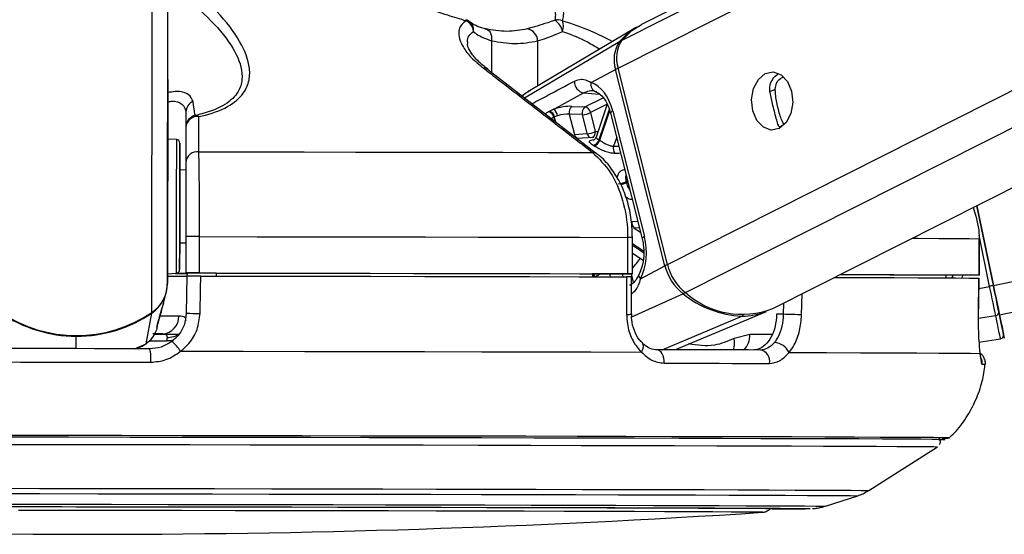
# Paper-space layout '2.5M DUO Surface Plate' of a CAD drawing. Header units: millimetres. Extents: x 20 to 18989, y 40 to 15016.
# Tile 91 of 109: x 15630 to 15792, y 6404 to 6489. Entities that reach past the tile are written whole.
import ezdxf

# ---------------------------------------------------------------- set-up
doc = ezdxf.new("R2010")
doc.units = ezdxf.units.MM

psp = doc.layouts.new('2.5M DUO Surface Plate')

# ---------------------------------------------------------------- linework, layer by layer
at = {"color": 8, "linetype": 'Continuous', "lineweight": 25, "ltscale": 2}
for p, q in [((15728.35, 6480.52), (15986.85, 6611)), ((15729.01, 6485.15), (15978.33, 6611)), ((15736.48, 6448.17), (16059.06, 6611)), ((15739.46, 6443.53), (16071.24, 6611)), ((15790.16, 6444.69), (16590.58, 6611)), ((15791.16, 6439.86), (16614.8, 6611)), ((15654.17, 6445.05), (15654.38, 6601.65)), ((15651.59, 6440.24), (15651.79, 6586.5)), ((15707.52, 6485.03), (15707.52, 6479.81)), ((15712.93, 6475.61), (15728.61, 6484.91)), ((15715.12, 6485.01), (15715.11, 6477.56)), ((15753.31, 6476.6), (15754.24, 6477.07)), ((15722.74, 6476.44), (15725.25, 6476.26)), ((15722.91, 6474.13), (15725.91, 6475.65)), ((15726.57, 6474.58), (15723.82, 6473.19)), ((15726.91, 6473.73), (15725.22, 6468.71)), ((15725.34, 6468.63), (15726.99, 6473.52)), ((15717.12, 6472.27), (15716.91, 6472.29)), ((15717.77, 6472.43), (15717.95, 6471.71)), ((15718.12, 6471.58), (15717.89, 6472.49)), ((15754.95, 6470.84), (15755.71, 6471.22)), ((15728.13, 6469.14), (15727.63, 6467.67)), ((15727.63, 6467.67), (15728.49, 6467.69)), ((15729.94, 6461.93), (15729.7, 6461.81)), ((15729.74, 6461.64), (15729.98, 6461.76)), ((15730.64, 6455.27), (15731.6, 6455.3)), ((15731.88, 6454.19), (15731.03, 6454.16)), ((15731.03, 6454.16), (15732.06, 6453.47)), ((15789.54, 6444.56), (15787.79, 6452.99)), ((15732.56, 6450.34), (15730.73, 6451.57)), ((15730.73, 6451.36), (15732.57, 6450.13)), ((15730.73, 6449.73), (15730.87, 6449.95)), ((15726.95, 6446.62), (15727.07, 6446.13)), ((15729.2, 6446.13), (15729.07, 6446.62)), ((15730.49, 6446.62), (15730.86, 6445.17)), ((15782.33, 6446.27), (15782.43, 6446.42)), ((15783.48, 6446.42), (15783.29, 6445.95)), ((15787.75, 6444.19), (15789.54, 6444.56)), ((15730.61, 6439.53), (15739.05, 6443.34)), ((15758.58, 6439.87), (15758.66, 6443.33)), ((15755.61, 6441.8), (15755.57, 6439.95)), ((15735.64, 6434.11), (15748.75, 6439.65)), ((15787.66, 6439.29), (15790.54, 6439.76)), ((15639.15, 6434.29), (15639.16, 6436.34)), ((15753.7, 6436.6), (15750.08, 6436.6)), ((15648.74, 6434.27), (15650.65, 6435.1)), ((15649.98, 6434.74), (15650.65, 6435.1)), ((15651.22, 6435.57), (15654.02, 6435.57)), ((15782.94, 6419.58), (15782.94, 6419.58))]:
    psp.add_line(p, q, dxfattribs=at)
at = {"color": 7, "linetype": 'Continuous', "lineweight": 25, "ltscale": 2}
for p, q in [((15976.42, 6611), (15732.22, 6487.73)), ((15753.83, 6440.89), (16090.82, 6611)), ((15654.21, 6478.67), (15654.38, 6601.65)), ((15731.22, 6487.17), (15713.78, 6476.77)), ((15724.8, 6466.4), (15706.85, 6480.32)), ((15723.94, 6478.16), (15727.96, 6480.3)), ((15736.08, 6447.96), (15727.96, 6480.3)), ((15736.48, 6448.17), (15728.35, 6480.52)), ((15654.21, 6478.67), (15654.17, 6445.05)), ((15657.21, 6473.28), (15657.19, 6463.73)), ((15717.05, 6473.43), (15717.75, 6473.74)), ((15720.76, 6474.23), (15722.91, 6474.13)), ((15726.57, 6474.57), (15724.75, 6469.15)), ((15727.5, 6473.46), (15732.7, 6452.75)), ((15718.38, 6472.68), (15717.89, 6472.49)), ((15720.33, 6472.95), (15721.18, 6469.57)), ((15722.48, 6472.86), (15720.33, 6472.95)), ((15723.27, 6469.73), (15722.48, 6472.86)), ((15723.82, 6473.19), (15724.6, 6470.06)), ((15727.13, 6473.1), (15732.34, 6452.38)), ((15657.2, 6470.79), (15657.2, 6465)), ((15655.63, 6468.77), (15654.2, 6468.84)), ((15721.18, 6469.57), (15723.27, 6469.73)), ((15724.39, 6469.11), (15721.56, 6468.91)), ((15657.19, 6463.73), (15656.19, 6463.74)), ((15657.19, 6463.73), (15657.19, 6463.73)), ((15790.16, 6444.69), (15787.42, 6457.85)), ((15787.42, 6457.85), (15790.16, 6444.69)), ((15657.18, 6452.76), (15657.17, 6446.76)), ((15659.44, 6446.76), (15659.45, 6452.76)), ((15729.94, 6452.63), (15729.93, 6446.63)), ((15730.72, 6446.62), (15730.73, 6452.62)), ((15787.8, 6452.41), (15787.8, 6446.41)), ((15787.82, 6452.41), (15787.8, 6452.41)), ((15787.81, 6446.41), (15787.82, 6452.41)), ((15656.18, 6451.74), (15657.18, 6451.73)), ((15730.73, 6450.05), (15732.47, 6448.88)), ((15732.06, 6445.81), (15736.08, 6447.96)), ((15654.17, 6446.63), (15655.6, 6446.71)), ((15657.17, 6446.74), (15657.17, 6446.76)), ((15662.17, 6446.74), (15657.17, 6446.74)), ((15657.17, 6446.74), (15657.17, 6446.73)), ((15657.17, 6446.74), (15657.17, 6446.72)), ((15657.17, 6446.73), (15657.39, 6446.73)), ((15657.17, 6446.72), (15657.17, 6446.73)), ((15657.38, 6446.26), (15657.27, 6440.15)), ((15657.39, 6446.74), (15657.38, 6446.24)), ((15662.17, 6446.75), (15662.17, 6446.25)), ((15724.14, 6446.63), (15724.13, 6446.14)), ((15724.13, 6446.13), (15725.33, 6446.13)), ((15730.14, 6446.62), (15724.14, 6446.62)), ((15730.55, 6439.99), (15730.55, 6446.12)), ((15782.34, 6446.43), (15782.33, 6445.95)), ((15785.81, 6446.41), (15782.34, 6446.42)), ((15787.68, 6439.74), (15787.78, 6445.91)), ((15787.75, 6445.91), (15787.77, 6445.91)), ((15653.5, 6441.79), (15653.95, 6443.47)), ((15652.54, 6438.31), (15653.34, 6441.21)), ((15653.5, 6441.79), (15653.31, 6441.11)), ((15650.65, 6435.1), (15651.57, 6440.13)), ((15730.55, 6439.99), (15730.55, 6439.99)), ((15737.7, 6434.1), (15752.78, 6440.43)), ((15755.57, 6439.95), (15754.47, 6439.95)), ((15787.66, 6439.74), (15787.68, 6439.74)), ((15652.41, 6437.64), (15652.51, 6438.02)), ((15652.49, 6438.13), (15652.55, 6438.3)), ((15652.57, 6438.37), (15652.59, 6438.42)), ((15653.35, 6436.72), (15651.75, 6436.72)), ((15654.1, 6436.16), (15654.02, 6435.57)), ((15750.08, 6436.6), (15747.45, 6435.96)), ((15648.93, 6434.26), (15649.99, 6434.72)), ((15650, 6434.68), (15650.38, 6434.96)), ((15732.38, 6435.18), (15732.36, 6435.2)), ((15787.77, 6435.38), (15791.33, 6435.93)), ((15769.66, 6410.9), (15780.98, 6418.12)), ((15762.49, 6408.31), (15767.82, 6410.03))]:
    psp.add_line(p, q, dxfattribs=at)
at = {"color": 8, "linetype": 'Continuous', "lineweight": 25, "ltscale": 2, "flags": 128}
for points in [[(15703.29, 6488.51), (15703.31, 6488.5), (15703.32, 6488.48), (15703.33, 6488.45), (15703.33, 6488.4), (15703.33, 6488.34)], [(15727.5, 6473.46), (15727.33, 6473.37), (15727.22, 6473.27), (15727.15, 6473.19), (15727.13, 6473.11), (15727.13, 6473.1)], [(15724.6, 6470.06), (15724.93, 6470.1), (15725.07, 6470.11)], [(15655.63, 6468.77), (15655.63, 6468.75), (15655.63, 6468.22), (15655.63, 6466.98), (15655.63, 6465.1), (15655.62, 6462.73), (15655.62, 6460.01)], [(15728.79, 6466.49), (15728.47, 6466.48), (15727.83, 6466.47)], [(15655.62, 6460.01), (15655.62, 6457.14), (15655.61, 6454.31), (15655.61, 6451.71), (15655.61, 6449.53), (15655.6, 6447.9), (15655.6, 6446.94), (15655.6, 6446.71)], [(15732.7, 6452.75), (15732.54, 6452.65), (15732.42, 6452.55), (15732.35, 6452.47), (15732.33, 6452.39), (15732.34, 6452.38)], [(15776.78, 6452.48), (15777.76, 6452.48), (15781.16, 6452.46), (15783.98, 6452.44), (15786.19, 6452.43), (15787.8, 6452.41)], [(15732.06, 6445.81), (15731.92, 6445.99), (15731.83, 6446.16), (15731.78, 6446.32), (15731.79, 6446.47), (15731.82, 6446.54)], [(15651.55, 6440.21), (15651.57, 6440.16), (15651.57, 6440.13)], [(15656.05, 6439.66), (15655.17, 6439.66), (15654.07, 6439.66), (15652.94, 6439.66)], [(15655.12, 6435.67), (15654.63, 6435.58), (15654.02, 6435.57)], [(15732.22, 6433.72), (15732.39, 6434.05), (15732.5, 6434.36), (15732.55, 6434.65), (15732.53, 6434.9), (15732.44, 6435.1), (15732.38, 6435.18)], [(15623.48, 6411.27), (15633.1, 6411.26), (15642.74, 6411.25), (15652.37, 6411.23), (15661.92, 6411.22), (15671.35, 6411.2), (15680.61, 6411.19), (15689.63, 6411.17), (15698.39, 6411.15), (15706.81, 6411.14), (15714.87, 6411.12), (15722.52, 6411.1), (15729.7, 6411.08), (15736.4, 6411.06), (15742.56, 6411.05), (15748.16, 6411.03), (15753.16, 6411.01), (15757.54, 6410.99), (15761.27, 6410.97), (15764.34, 6410.96), (15766.72, 6410.94), (15768.41, 6410.93), (15769.39, 6410.91), (15769.66, 6410.9)], [(15623.7, 6410.4), (15633.18, 6410.39), (15642.69, 6410.38), (15652.18, 6410.36), (15661.6, 6410.35), (15670.9, 6410.33), (15680.02, 6410.32), (15688.92, 6410.3), (15697.55, 6410.28), (15705.86, 6410.27), (15713.8, 6410.25), (15721.34, 6410.23), (15728.43, 6410.21), (15735.03, 6410.2), (15741.1, 6410.18), (15746.62, 6410.16), (15751.56, 6410.14), (15755.87, 6410.12), (15759.55, 6410.11), (15762.58, 6410.09), (15764.93, 6410.08), (15766.59, 6410.06), (15767.55, 6410.05), (15767.82, 6410.03)], [(15626.3, 6408.66), (15635.62, 6408.65), (15644.96, 6408.64), (15654.26, 6408.62), (15663.48, 6408.61), (15672.55, 6408.59), (15681.44, 6408.58), (15690.08, 6408.56), (15698.43, 6408.54), (15706.44, 6408.53), (15714.07, 6408.51), (15721.27, 6408.49), (15727.99, 6408.47), (15734.21, 6408.46), (15739.88, 6408.44), (15744.98, 6408.42), (15749.47, 6408.4), (15753.32, 6408.39), (15756.53, 6408.37), (15759.06, 6408.36), (15760.9, 6408.34), (15762.05, 6408.33), (15762.49, 6408.31), (15762.49, 6408.31)], [(15760.01, 6407.93), (15760, 6407.92), (15759.97, 6407.92)]]:
    psp.add_lwpolyline(points, dxfattribs=at)
at = {"color": 7, "linetype": 'Continuous', "lineweight": 25, "ltscale": 2, "flags": 128}
for points in [[(15706.42, 6487), (15706.68, 6486.97), (15706.92, 6486.86), (15707.13, 6486.68), (15707.3, 6486.43), (15707.43, 6486.13), (15707.51, 6485.79), (15707.54, 6485.42), (15707.52, 6485.03)], [(15729.01, 6485.15), (15730.62, 6486.72), (15732.22, 6487.73)], [(15752.6, 6479.63), (15753.91, 6479.9), (15755.2, 6479.44), (15756.26, 6478.33), (15756.94, 6476.72), (15757.13, 6474.87), (15756.8, 6473.05), (15756.01, 6471.55), (15754.88, 6470.59), (15753.57, 6470.31), (15752.28, 6470.77), (15751.22, 6471.88), (15750.54, 6473.49), (15750.35, 6475.34), (15750.68, 6477.16), (15751.47, 6478.66), (15752.6, 6479.63)], [(15722.74, 6476.44), (15717.94, 6473.84), (15717.75, 6473.74)], [(15654.21, 6473.15), (15654.21, 6473.17), (15654.21, 6472.47), (15654.2, 6471.17), (15654.2, 6469.44), (15654.2, 6467.57), (15654.2, 6465.83), (15654.2, 6464.49), (15654.19, 6463.76), (15654.19, 6463.74), (15654.2, 6464.43), (15654.2, 6465.74), (15654.2, 6467.46), (15654.2, 6469.34), (15654.2, 6471.08), (15654.21, 6472.41), (15654.21, 6473.15)], [(15656.19, 6459.89), (15656.19, 6462.45), (15656.2, 6464.7), (15656.2, 6466.47), (15656.2, 6467.65), (15656.2, 6468.15), (15656.2, 6467.94), (15656.2, 6467.04), (15656.2, 6465.5), (15656.19, 6463.74)], [(15659.34, 6466.75), (15668.07, 6466.73), (15676.68, 6466.72), (15685.15, 6466.7), (15693.44, 6466.69), (15701.52, 6466.67), (15709.36, 6466.66), (15716.92, 6466.64), (15724.17, 6466.62)], [(15656.19, 6463.74), (15656.19, 6464.06), (15656.2, 6464.33), (15656.19, 6463.89), (15656.19, 6462.78), (15656.19, 6461.12), (15656.19, 6459.1)], [(15656.18, 6451.74), (15656.18, 6450.77), (15656.17, 6449), (15656.17, 6447.82), (15656.17, 6447.32), (15656.17, 6447.53), (15656.17, 6448.43), (15656.18, 6449.97), (15656.18, 6452.04), (15656.18, 6454.49), (15656.19, 6457.17), (15656.19, 6459.89)], [(15656.19, 6459.1), (15656.19, 6456.93), (15656.18, 6454.84), (15656.18, 6453.07), (15656.18, 6451.81), (15656.18, 6451.19), (15656.18, 6451.28), (15656.18, 6451.74)], [(15659.45, 6452.76), (15668.96, 6452.74), (15678.34, 6452.73), (15687.56, 6452.71), (15696.58, 6452.7), (15705.37, 6452.68), (15713.88, 6452.66), (15722.08, 6452.64), (15729.94, 6452.63)], [(15655.47, 6446.7), (15656.87, 6446.7), (15657.39, 6446.7)], [(15659.44, 6446.76), (15668.95, 6446.74), (15678.33, 6446.73), (15687.55, 6446.71), (15696.57, 6446.7), (15705.36, 6446.68), (15713.87, 6446.66), (15722.07, 6446.64), (15729.93, 6446.63)], [(15659.54, 6440.08), (15659.61, 6444.08), (15659.65, 6446.26)], [(15659.65, 6446.26), (15669.11, 6446.24), (15678.43, 6446.23), (15687.6, 6446.21), (15696.57, 6446.2), (15705.31, 6446.18), (15713.78, 6446.16), (15721.94, 6446.14), (15729.76, 6446.13)], [(15662.17, 6446.75), (15670.48, 6446.73), (15678.68, 6446.72), (15686.75, 6446.71), (15694.66, 6446.69), (15702.38, 6446.68), (15709.88, 6446.66), (15717.14, 6446.65), (15724.14, 6446.63)], [(15729.76, 6446.13), (15729.76, 6442.13), (15729.76, 6439.95)], [(15729.93, 6446.63), (15730.24, 6446.62), (15730.48, 6446.62), (15730.64, 6446.62), (15730.72, 6446.62), (15730.7, 6446.62), (15730.59, 6446.62), (15730.4, 6446.62), (15730.14, 6446.62)], [(15764, 6446.03), (15764.27, 6446.03), (15769.3, 6446.01), (15773.8, 6445.99), (15777.75, 6445.98), (15781.14, 6445.96), (15783.94, 6445.94), (15786.15, 6445.93), (15787.77, 6445.91)], [(15764.96, 6446.51), (15765.76, 6446.51), (15769.67, 6446.5), (15773.13, 6446.48), (15776.14, 6446.47), (15778.68, 6446.45), (15780.75, 6446.44), (15782.34, 6446.43)], [(15764.99, 6446.53), (15769.25, 6446.51), (15773.78, 6446.49), (15777.75, 6446.48), (15781.15, 6446.46), (15783.97, 6446.44), (15786.19, 6446.43), (15787.8, 6446.41)], [(15787.8, 6446.41), (15787.81, 6446.41), (15787.73, 6446.41), (15787.56, 6446.41), (15787.32, 6446.41), (15787.01, 6446.41), (15786.64, 6446.41), (15786.24, 6446.41), (15785.81, 6446.41)], [(15787.77, 6445.91), (15787.7, 6441.92), (15787.66, 6439.74)], [(15790.54, 6439.76), (15790.45, 6440.2), (15790.34, 6440.7), (15790.23, 6441.25), (15790.1, 6441.85), (15789.97, 6442.5), (15789.83, 6443.17), (15789.69, 6443.86), (15789.54, 6444.56)], [(15791.16, 6439.86), (15791.07, 6440.3), (15790.96, 6440.8), (15790.85, 6441.36), (15790.72, 6441.97), (15790.59, 6442.61), (15790.45, 6443.29), (15790.3, 6443.98), (15790.16, 6444.69)], [(15790.16, 6444.69), (15790.29, 6444.06), (15790.42, 6443.43), (15790.54, 6442.83), (15790.66, 6442.25), (15790.78, 6441.71), (15790.88, 6441.21), (15790.97, 6440.76), (15791.05, 6440.37)], [(15758.58, 6439.87), (15758.28, 6439.88), (15757.93, 6439.89), (15757.54, 6439.9), (15757.12, 6439.91), (15756.69, 6439.92), (15756.28, 6439.93), (15755.9, 6439.94), (15755.57, 6439.95)], [(15791.33, 6435.93), (15791.32, 6435.99), (15791.28, 6436.18), (15791.21, 6436.49), (15791.13, 6436.92), (15791.01, 6437.46), (15790.88, 6438.12), (15790.72, 6438.89), (15790.54, 6439.76)], [(15791.05, 6440.37), (15791.23, 6439.52), (15791.39, 6438.77), (15791.52, 6438.13), (15791.63, 6437.6), (15791.71, 6437.19), (15791.78, 6436.89), (15791.81, 6436.71), (15791.82, 6436.65)], [(15791.83, 6436.63), (15791.9, 6436.27), (15791.95, 6436.03), (15791.9, 6436.28), (15791.75, 6437.01), (15791.5, 6438.22), (15791.16, 6439.86)], [(15652.15, 6436.7), (15654.13, 6436.7), (15656.12, 6436.7)], [(15651.26, 6434.27), (15648.24, 6434.27), (15645.21, 6434.28), (15642.18, 6434.28), (15639.15, 6434.29), (15636.13, 6434.29), (15633.1, 6434.29), (15630.07, 6434.3), (15627.05, 6434.3)], [(15656.33, 6433.86), (15666.62, 6433.85), (15676.77, 6433.83), (15686.73, 6433.81), (15696.47, 6433.8), (15705.94, 6433.78), (15715.08, 6433.76), (15723.85, 6433.74), (15732.22, 6433.72)], [(15735.95, 6431.89), (15735.96, 6432.31), (15735.9, 6432.72), (15735.79, 6433.11), (15735.63, 6433.45), (15735.43, 6433.73), (15735.2, 6433.94), (15734.94, 6434.07), (15734.67, 6434.11)], [(15751.79, 6434.06), (15749.81, 6434.07), (15747.78, 6434.08), (15745.7, 6434.08), (15743.58, 6434.09), (15741.42, 6434.09), (15739.21, 6434.1), (15736.96, 6434.1), (15734.67, 6434.11)], [(15756.52, 6433.65), (15762.69, 6433.63), (15768.27, 6433.62), (15773.23, 6433.6), (15777.54, 6433.58), (15781.18, 6433.56), (15784.14, 6433.54), (15786.4, 6433.53), (15787.95, 6433.51)], [(15626.88, 6432.09), (15629.95, 6432.08), (15633.01, 6432.08), (15636.08, 6432.08), (15639.15, 6432.07), (15642.22, 6432.07), (15645.29, 6432.06), (15648.36, 6432.06), (15651.42, 6432.05)], [(15735.95, 6431.89), (15738.27, 6431.89), (15740.55, 6431.88), (15742.79, 6431.88), (15744.98, 6431.87), (15747.13, 6431.86), (15749.24, 6431.86), (15751.29, 6431.85), (15753.3, 6431.85)], [(15782.94, 6419.58), (15782.75, 6419.59), (15781.87, 6419.61), (15780.3, 6419.62), (15778.04, 6419.64), (15775.11, 6419.65), (15771.51, 6419.67), (15767.27, 6419.69), (15762.4, 6419.71), (15756.94, 6419.73), (15750.89, 6419.74), (15744.31, 6419.76), (15737.21, 6419.78), (15729.64, 6419.8), (15721.62, 6419.82), (15713.2, 6419.84), (15704.42, 6419.86), (15695.33, 6419.88), (15685.95, 6419.89), (15676.36, 6419.91), (15666.58, 6419.93), (15656.66, 6419.94), (15646.66, 6419.96), (15636.63, 6419.97), (15626.6, 6419.98)], [(15781.19, 6419.27), (15781.3, 6419.27), (15782.1, 6419.29), (15782.19, 6419.3), (15781.57, 6419.31), (15780.23, 6419.33), (15778.2, 6419.35), (15775.47, 6419.36), (15772.06, 6419.38), (15767.99, 6419.4), (15763.28, 6419.42), (15757.95, 6419.43), (15752.03, 6419.45), (15745.54, 6419.47), (15738.53, 6419.49), (15731.01, 6419.51), (15723.05, 6419.53), (15714.66, 6419.55), (15705.9, 6419.57), (15696.8, 6419.59), (15687.42, 6419.6), (15677.8, 6419.62), (15667.98, 6419.64), (15658.02, 6419.65), (15647.97, 6419.67), (15637.87, 6419.68), (15627.78, 6419.69)], [(15781.2, 6419.27), (15781.92, 6419.29), (15782.01, 6419.3), (15781.39, 6419.31), (15780.06, 6419.33), (15778.02, 6419.35), (15775.3, 6419.36), (15771.89, 6419.38), (15767.83, 6419.4), (15763.12, 6419.42), (15757.8, 6419.43), (15751.88, 6419.45), (15745.41, 6419.47), (15738.4, 6419.49), (15730.9, 6419.51), (15722.94, 6419.53), (15714.56, 6419.55), (15705.81, 6419.57), (15696.73, 6419.59), (15687.36, 6419.6), (15677.75, 6419.62), (15667.95, 6419.64), (15658, 6419.65), (15647.96, 6419.67), (15637.87, 6419.68), (15627.8, 6419.69)], [(15627.88, 6418.51), (15637.88, 6418.5), (15647.89, 6418.49), (15657.85, 6418.47), (15667.73, 6418.46), (15677.46, 6418.44), (15686.99, 6418.42), (15696.29, 6418.41), (15705.31, 6418.39), (15713.99, 6418.37), (15722.3, 6418.35), (15730.2, 6418.33), (15737.65, 6418.31), (15744.6, 6418.29), (15751.03, 6418.27), (15756.9, 6418.26), (15762.18, 6418.24), (15766.85, 6418.22), (15770.89, 6418.2), (15774.27, 6418.18), (15776.97, 6418.17), (15778.99, 6418.15), (15780.31, 6418.14), (15780.93, 6418.12), (15780.98, 6418.12)], [(15621.13, 6408.26), (15630.1, 6408.25), (15639.12, 6408.24), (15648.14, 6408.23), (15657.11, 6408.22), (15665.97, 6408.2), (15674.66, 6408.19), (15683.13, 6408.17), (15691.33, 6408.15), (15699.21, 6408.14), (15706.72, 6408.12), (15713.81, 6408.1), (15720.44, 6408.09), (15726.57, 6408.07), (15732.16, 6408.05), (15737.17, 6408.04), (15741.59, 6408.02), (15745.37, 6408), (15748.49, 6407.99), (15750.94, 6407.97), (15752.7, 6407.96), (15753.77, 6407.94), (15754.12, 6407.93), (15753.77, 6407.92), (15753.76, 6407.92)], [(15627.56, 6408.26), (15636.8, 6408.25), (15646.06, 6408.24), (15655.28, 6408.23), (15664.41, 6408.21), (15673.38, 6408.2), (15682.16, 6408.18), (15690.68, 6408.16), (15698.9, 6408.15), (15706.77, 6408.13), (15714.24, 6408.11), (15721.27, 6408.1), (15727.82, 6408.08), (15733.85, 6408.06), (15739.32, 6408.04), (15744.21, 6408.03), (15748.47, 6408.01), (15752.1, 6407.99), (15755.06, 6407.98), (15757.35, 6407.96), (15758.93, 6407.95), (15759.82, 6407.93), (15760.01, 6407.93)], [(15752.11, 6407.31), (15752.12, 6407.31), (15751.9, 6407.32), (15750.97, 6407.33), (15749.33, 6407.35), (15746.99, 6407.36), (15743.98, 6407.38), (15740.3, 6407.39), (15735.98, 6407.41), (15731.04, 6407.43), (15725.53, 6407.44), (15719.47, 6407.46), (15712.9, 6407.48), (15705.87, 6407.49), (15698.41, 6407.51), (15690.58, 6407.53), (15682.42, 6407.54), (15673.99, 6407.56), (15665.34, 6407.57), (15656.53, 6407.59), (15647.6, 6407.6), (15638.62, 6407.61), (15629.64, 6407.63)]]:
    psp.add_lwpolyline(points, dxfattribs=at)
at = {"color": 7, "linetype": 'Continuous', "lineweight": 25, "ltscale": 4}
for centre, radius, start, end in [((15702.73, 6486.59), 2, 49.1592, 73.5582), ((15702.36, 6486.36), 2.21, 6.0282, 63.868), ((15718.36, 6486.41), 2.07, 66.508, 101.8029), ((15716.37, 6485.97), 2.92, 11.539, 57.4916), ((15716.77, 6487.37), 2.59, 341.715, 21.1555), ((15713.09, 6484.98), 2.03, 0.8174, 81.2216), ((15736.39, 6478.53), 10.06, 119.5559, 140.6515), ((15732.97, 6481.95), 5.28, 145.823, 198.1174), ((15733.4, 6482.17), 5.31, 145.8231, 198.1205), ((15723.1, 6478.34), 1.94, 178.5122, 258.9951), ((15725.08, 6477.79), 1.2, 162.4066, 256.1755), ((15659.11, 6473.25), 1.91, 111.8467, 179.2243), ((15716.57, 6472.2), 1.23, 11.1017, 72.6324), ((15716.69, 6472.26), 1.23, 11.063, 72.8436), ((15716.82, 6472.46), 1.58, 8.0532, 54.0187), ((15721.5, 6473.27), 1.21, 127.4571, 195.3578), ((15723.64, 6473.18), 1.21, 127.4598, 195.3682), ((15722.65, 6472.98), 1.19, 10.4841, 77.2891), ((15659.2, 6470.78), 2, 101.2754, 179.9121), ((15659.11, 6470.64), 1.91, 82.5896, 175.6132), ((15658.85, 6472.04), 0.708, 44.6941, 93.1791), ((15722.3, 6476.4), 3.55, 272.8503, 295.2349), ((15723.09, 6473.27), 3.55, 272.859, 295.2358), ((15655.6, 6468.17), 0.6, 359.923, 86.923), ((15724, 6469.05), 1.27, 281.5369, 344.4907), ((15724.11, 6468.99), 1.28, 281.383, 343.6743), ((15721.23, 6462.63), 7.27, 55.5793, 56.6915), ((15659.1, 6464.85), 1.91, 82.8648, 175.6282), ((15719.81, 6461.06), 8.08, 55.6792, 56.5989), ((15728.93, 6467.26), 1.36, 162.4524, 215.8172), ((15728.19, 6464.94), 3.48, 272.9287, 295.7671), ((15717.19, 6458.58), 12.92, 13.6705, 14.4619), ((15731.83, 6455.06), 1.21, 170.2588, 228.3043), ((15658.22, 6008.39), 444.37, 89.8416, 90.1343), ((15655.57, 6447.31), 0.6, 272.923, 359.923), ((15744.31, 6449.98), 8.47, 193.8279, 231.6269), ((15744.75, 6450.2), 8.52, 193.8258, 231.6279), ((15654.97, 6822.92), 376.71, 269.8736, 270.3666), ((15655.85, 6593.11), 146.4, 269.9191, 270.5182), ((15658.23, 5976.58), 470.19, 89.8526, 90.1293), ((15648.33, 6445.08), 5.84, 303.9423, 359.7265), ((15648.45, 6444.93), 5.69, 345.1651, 359.9589), ((15813.26, 6331.27), 115.75, 101.5128, 101.8252), ((15648.29, 6444.99), 5.86, 304.0747, 338.6756), ((15749.49, 6456.19), 16.55, 230.8949, 267.4203), ((15748.78, 6453.86), 13.91, 227.9613, 291.2828), ((15639.19, 6458.57), 22.13, 235.7562, 304.09), ((15639.17, 6458.39), 22.05, 235.7269, 269.9735), ((15639.21, 6458.39), 22.05, 269.8731, 304.1194), ((15653.2, 6439.57), 2.85, 272.9683, 1.8373), ((15659.72, 6482.87), 42.78, 266.7076, 269.7513), ((15748.85, 6449.93), 10.28, 269.4286, 292.4925), ((15790.5, 6440.32), 0.56, 274.0931, 5.1523), ((15791.24, 6436.52), 0.6, 278.7233, 11.7519), ((15650.49, 6430.14), 6.92, 32.4938, 50.5333), ((15753.98, 6432.49), 2.79, 24.5613, 87.5778), ((15644.35, 6432.66), 7.1, 355.132, 13.1273), ((15751.47, 6432.22), 1.87, 348.3347, 80.3063), ((15781.96, 6438.95), 19.4, 269.2776, 272.8969), ((15641.39, 8097.25), 1693.56, 266.09752, 273.74842), ((15754.3, 6820.87), 412.99, 269.9136, 270.7859), ((15754.33, 6811.73), 403.85, 269.9092, 270.8)]:
    psp.add_arc(centre, radius, start, end, dxfattribs=at)
at = {"color": 8, "linetype": 'Continuous', "lineweight": 25, "ltscale": 4}
for centre, radius, start, end in [((15702.92, 6486.88), 1.66, 350.1971, 47.9977), ((15728.81, 6484.53), 0.431, 83.4946, 118.9307), ((15706.33, 6479.62), 0.906, 53.0874, 98.0505), ((15728.77, 6478.69), 1.81, 102.9006, 116.8535), ((15723.73, 6469.89), 0.884, 295.2589, 11.1544), ((15722.04, 6469.75), 0.875, 191.4205, 250.4598), ((15724.11, 6469.9), 0.864, 191.2231, 252.408), ((15724.28, 6465.74), 0.894, 52.164, 97.0131), ((15728.22, 6464.95), 3.64, 279.2736, 294.638), ((15729.96, 6360.34), 92.29, 89.5213, 90.0117), ((15722.74, 6455.1), 10.99, 316.5812, 327.4732), ((15736.99, 6446.1), 2.06, 103.7626, 115.9946), ((15722.95, 6445.69), 1.5, 17.1209, 36.5719), ((15723.08, 6445.74), 1.49, 14.6192, 36.3454), ((15738.61, 6444.2), 0.965, 297.0368, 321.64), ((15729.95, 6444.7), 4.76, 267.7517, 277.3037), ((15748.56, 6440.05), 0.447, 294.8403, 330.2567), ((15654.26, 6439.29), 3.14, 266.9681, 306.2341), ((15744.59, 6435.17), 2.97, 338.3192, 15.4725), ((15746.79, 6436.48), 3.29, 312.9719, 2.069), ((15786.32, 6431.91), 2, 353.7156, 24.4482), ((15788.51, 6429.98), 1.72, 79.6197, 96.4748)]:
    psp.add_arc(centre, radius, start, end, dxfattribs=at)
at = {"color": 7, "linetype": 'Continuous', "lineweight": 25, "ltscale": 4}
for centre, major_axis, ratio, start_param, end_param in [((15722.85, 6470.98), (-0.15, 7.38), 0.67204, 5.041986, 6.032652), ((15719, 6473.28), (2.74, 0.58), 0.275806, 0.817832, 1.987525), ((15719.2, 6472.34), (1.77, 0.33), 0.295802, 0.82501, 1.994704), ((15728.06, 6450.26), (-0.15, 7.38), 0.67204, 4.051321, 5.041986)]:
    psp.add_ellipse(centre, major_axis=major_axis, ratio=ratio, start_param=start_param, end_param=end_param, dxfattribs=at)
at = {"color": 8, "linetype": 'Continuous', "lineweight": 25, "ltscale": 4}
for centre, major_axis, ratio, start_param, end_param in [((15719.08, 6472.28), (1.77, 0.33), 0.295802, 2.81091, 3.159182), ((15778.07, 6448.48), (4.84, 5.57), 0.999929, 5.075993, 5.143984)]:
    psp.add_ellipse(centre, major_axis=major_axis, ratio=ratio, start_param=start_param, end_param=end_param, dxfattribs=at)
at = {"color": 7, "linetype": 'Continuous', "lineweight": 25, "ltscale": 2}
for points, knots in [([(15659.35, 6472.54), (15659.71, 6472.62), (15661.69, 6473.08), (15664.75, 6474.32), (15666.98, 6476.49), (15667.78, 6478.78), (15667.67, 6481.74), (15665.87, 6485.7), (15661.98, 6490.5), (15658.26, 6493.62), (15656.39, 6495.18)], [0, 0, 0, 0, 0.024025, 0.134637, 0.244506, 0.334113, 0.423972, 0.601082, 0.800328, 1, 1, 1, 1]), ([(15685.38, 6495.13), (15687.76, 6494.11), (15692.57, 6492.04), (15698.69, 6489.76), (15702.32, 6488.65), (15703.33, 6488.34)], [0, 0, 0, 0, 0.413475, 0.836284, 1, 1, 1, 1]), ([(15715.01, 6494.75), (15715.76, 6493.8), (15717.29, 6491.88), (15718.17, 6489.76), (15717.99, 6488.72), (15717.94, 6488.43)], [0, 0, 0, 0, 0.414625, 0.838123, 1, 1, 1, 1]), ([(15719.18, 6488.3), (15719.27, 6488.61), (15719.59, 6489.69), (15718.94, 6491.94), (15717.53, 6494), (15716.81, 6495.05)], [0, 0, 0, 0, 0.163713, 0.575624, 1, 1, 1, 1]), ([(15654.82, 6493.88), (15656.68, 6492.43), (15660.4, 6489.54), (15664.36, 6485.07), (15666.3, 6481.38), (15666.57, 6478.62), (15665.93, 6476.48), (15663.91, 6474.44), (15661.02, 6473.26), (15659.15, 6472.82), (15658.81, 6472.74)], [0, 0, 0, 0, 0.2028002, 0.4051809, 0.583306, 0.6724968, 0.7614021, 0.8688712, 0.9765425, 1, 1, 1, 1]), ([(15703.33, 6488.34), (15703.28, 6488.31), (15702.61, 6487.87), (15701.82, 6486.57), (15702.46, 6484.39), (15704.12, 6482.25), (15705.51, 6481.09), (15706.2, 6480.52)], [0, 0, 0, 0, 0.024277, 0.282765, 0.612984, 0.806481, 1, 1, 1, 1]), ([(15706.64, 6486.99), (15706.52, 6487.01), (15705.82, 6487.16), (15704.87, 6487.54), (15704.15, 6487.96), (15704.04, 6488.11), (15704.04, 6488.11)], [0, 0, 0, 0, 0.0889819, 0.5350862, 0.9979977, 1, 1, 1, 1]), ([(15717.94, 6488.43), (15717.55, 6488.29), (15715.87, 6487.68), (15714.47, 6487.29), (15713.4, 6486.99)], [0, 0, 0, 0, 0.231605, 1, 1, 1, 1]), ([(15704.56, 6486.59), (15704.72, 6486.44), (15705.42, 6485.79), (15706.61, 6485.36), (15707.52, 6485.03)], [0, 0, 0, 0, 0.23193, 1, 1, 1, 1]), ([(15713.4, 6486.99), (15712.3, 6486.79), (15710.07, 6486.38), (15707.65, 6486.8), (15706.42, 6487)], [0, 0, 0, 0, 0.49237, 1, 1, 1, 1]), ([(15715.12, 6485.01), (15716.1, 6485.33), (15717.37, 6485.75), (15718.88, 6486.4), (15719.23, 6486.55)], [0, 0, 0, 0, 0.768074, 1, 1, 1, 1]), ([(15707.52, 6485.03), (15708.82, 6484.81), (15711.45, 6484.37), (15713.88, 6484.8), (15715.12, 6485.01)], [0, 0, 0, 0, 0.492725, 1, 1, 1, 1]), ([(15706.9, 6480.35), (15706.4, 6480.75), (15705.3, 6481.62), (15704.22, 6482.9), (15703.62, 6483.96), (15703.54, 6484.49), (15703.55, 6484.55), (15703.55, 6484.55)], [0, 0, 0, 0, 0.220961, 0.486741, 0.741158, 0.98964, 1, 1, 1, 1]), ([(15706.2, 6480.52), (15707.03, 6479.88), (15711.17, 6476.69), (15717.16, 6472.06), (15722.32, 6468.06), (15724.17, 6466.62)], [0, 0, 0, 0, 0.138099, 0.690493, 1, 1, 1, 1]), ([(15721.17, 6478.39), (15721.56, 6478.54), (15722.09, 6478.74), (15722.99, 6478.65), (15723.53, 6478.37), (15723.94, 6478.16)], [0, 0, 0, 0, 0.417871, 0.5540022, 1, 1, 1, 1]), ([(15753.39, 6476.51), (15753.36, 6476.92), (15753.3, 6477.73), (15753.83, 6478.78), (15754.34, 6479.4), (15754.68, 6479.52), (15754.69, 6479.52)], [0, 0, 0, 0, 0.329182, 0.657881, 0.996424, 1, 1, 1, 1]), ([(15754.24, 6477.07), (15754.29, 6477.4), (15754.38, 6478.05), (15754.9, 6478.77), (15755.38, 6478.98), (15755.57, 6479.06)], [0, 0, 0, 0, 0.375645, 0.750832, 1, 1, 1, 1]), ([(15713.84, 6476.78), (15713.68, 6476.7), (15713.21, 6476.46), (15712.79, 6476.14), (15712.52, 6475.93)], [0, 0, 0, 0, 0.3470413, 1, 1, 1, 1]), ([(15724.79, 6476.63), (15724.49, 6476.71), (15723.8, 6476.9), (15723.12, 6476.61), (15722.74, 6476.44)], [0, 0, 0, 0, 0.429771, 1, 1, 1, 1]), ([(15724.58, 6476.67), (15724.73, 6476.61), (15725.15, 6476.43), (15725.92, 6475.76), (15726.69, 6474.55), (15727, 6473.53), (15727.13, 6473.1)], [0, 0, 0, 0, 0.151553, 0.446648, 0.762754, 1, 1, 1, 1]), ([(15754.75, 6471.1), (15754.67, 6471.36), (15754.5, 6471.89), (15754.18, 6473.07), (15753.87, 6474.33), (15753.6, 6475.51), (15753.46, 6476.18), (15753.39, 6476.51)], [0, 0, 0, 0, 0.2220901, 0.4457792, 0.6401557, 0.8216684, 1, 1, 1, 1]), ([(15755.71, 6471.22), (15755.58, 6471.44), (15755.32, 6471.83), (15754.98, 6472.84), (15754.68, 6473.97), (15754.44, 6475.15), (15754.28, 6476.2), (15754.25, 6476.8), (15754.24, 6477.07)], [0, 0, 0, 0, 0.204631, 0.376339, 0.548839, 0.703356, 0.864286, 1, 1, 1, 1]), ([(15658.81, 6472.74), (15658.77, 6472.81), (15658.63, 6473.03), (15658.5, 6474.19), (15658.4, 6475.02)], [0, 0, 0, 0, 0.2751565, 1, 1, 1, 1]), ([(15657.21, 6473.28), (15657.21, 6472.62), (15657.2, 6471.29), (15657.2, 6470.96), (15657.2, 6470.79)], [0, 0, 0, 0, 0.495323, 1, 1, 1, 1]), ([(15716.24, 6472.92), (15716.29, 6472.96), (15716.48, 6473.11), (15716.74, 6473.26), (15716.93, 6473.37)], [0, 0, 0, 0, 0.274405, 1, 1, 1, 1]), ([(15716.93, 6473.37), (15716.94, 6473.37), (15716.98, 6473.39), (15717.02, 6473.41), (15717.05, 6473.43)], [0, 0, 0, 0, 0.236917, 1, 1, 1, 1]), ([(15659.34, 6466.75), (15659.34, 6467.39), (15659.34, 6469.32), (15659.35, 6471.24), (15659.35, 6472.54)], [0, 0, 0, 0, 0.330974, 1, 1, 1, 1]), ([(15716.99, 6472.38), (15716.99, 6472.38), (15716.97, 6472.39), (15717.08, 6472.33), (15717.25, 6472.17), (15717.28, 6472), (15717.29, 6471.93)], [0, 0, 0, 0, 0.095208, 0.39457, 0.775194, 1, 1, 1, 1]), ([(15717.77, 6472.43), (15717.65, 6472.36), (15717.48, 6472.26), (15717.4, 6472.16), (15717.37, 6472.13)], [0, 0, 0, 0, 0.718846, 1, 1, 1, 1]), ([(15717.89, 6472.49), (15717.86, 6472.48), (15717.82, 6472.46), (15717.78, 6472.44), (15717.77, 6472.43)], [0, 0, 0, 0, 0.7630739, 1, 1, 1, 1]), ([(15754.95, 6470.84), (15754.89, 6470.88), (15754.8, 6470.95), (15754.77, 6471.05), (15754.75, 6471.1)], [0, 0, 0, 0, 0.572688, 1, 1, 1, 1]), ([(15724.26, 6467.8), (15724.16, 6467.87), (15723.89, 6468.05), (15723.63, 6468.31), (15723.61, 6468.53), (15723.87, 6468.67), (15724.25, 6468.72), (15724.44, 6468.74)], [0, 0, 0, 0, 0.116729, 0.333015, 0.551895, 0.773865, 1, 1, 1, 1]), ([(15724.74, 6469.15), (15724.69, 6469.05), (15724.61, 6468.86), (15724.42, 6468.72), (15724.34, 6468.68), (15724.34, 6468.68), (15724.35, 6468.68)], [0, 0, 0, 0, 0.334749, 0.6491, 0.895402, 1, 1, 1, 1]), ([(15725.34, 6468.63), (15725.48, 6468.53), (15725.76, 6468.35), (15726.29, 6468.04), (15726.85, 6467.8), (15727.31, 6467.68), (15727.55, 6467.67), (15727.63, 6467.67)], [0, 0, 0, 0, 0.219862, 0.440337, 0.663179, 0.88547, 1, 1, 1, 1]), ([(15727.83, 6466.47), (15727.7, 6466.47), (15727.34, 6466.48), (15726.63, 6466.63), (15725.79, 6466.94), (15724.98, 6467.34), (15724.57, 6467.6), (15724.36, 6467.73)], [0, 0, 0, 0, 0.119619, 0.349273, 0.573017, 0.78844, 1, 1, 1, 1]), ([(15659.45, 6452.76), (15659.45, 6454.55), (15659.45, 6458.12), (15659.41, 6462.86), (15659.37, 6465.53), (15659.34, 6466.58), (15659.34, 6466.75)], [0, 0, 0, 0, 0.313662, 0.627145, 0.941614, 1, 1, 1, 1]), ([(15724.17, 6466.62), (15725.21, 6465.6), (15727.3, 6463.55), (15729.29, 6458.82), (15729.92, 6454.98), (15729.94, 6452.91), (15729.94, 6452.63)], [0, 0, 0, 0, 0.3170772, 0.6344864, 0.9499015, 1, 1, 1, 1]), ([(15730.71, 6452.62), (15730.68, 6453.58), (15730.62, 6455.61), (15729.96, 6458.59), (15728.88, 6461.45), (15727.35, 6463.93), (15725.96, 6465.61), (15725.01, 6466.25), (15724.79, 6466.39)], [0, 0, 0, 0, 0.173691, 0.364518, 0.55724, 0.749852, 0.943082, 1, 1, 1, 1]), ([(15657.2, 6465), (15657.2, 6464.85), (15657.19, 6463.94), (15657.19, 6461.6), (15657.19, 6457.45), (15657.18, 6454.32), (15657.18, 6452.76)], [0, 0, 0, 0, 0.0584421, 0.3730907, 0.6865264, 1, 1, 1, 1]), ([(15786.82, 6457.55), (15787.26, 6456.13), (15787.78, 6454.45), (15787.8, 6452.7), (15787.8, 6452.41)], [0, 0, 0, 0, 0.837396, 1, 1, 1, 1]), ([(15732.34, 6452.38), (15732.4, 6452.08), (15732.6, 6451.17), (15732.65, 6449.56), (15732.37, 6447.83), (15731.98, 6446.93), (15731.82, 6446.54)], [0, 0, 0, 0, 0.153998, 0.459565, 0.765709, 1, 1, 1, 1]), ([(15659.65, 6446.26), (15659.43, 6446.26), (15658.98, 6446.26), (15658.34, 6446.26), (15657.82, 6446.26), (15657.45, 6446.26), (15657.41, 6446.26), (15657.38, 6446.26)], [0, 0, 0, 0, 0.197555, 0.3951, 0.59269, 0.790297, 1, 1, 1, 1]), ([(15730.53, 6446.12), (15730.53, 6446.12), (15730.53, 6446.12), (15730.27, 6446.12), (15729.93, 6446.13), (15729.76, 6446.13)], [0, 0, 0, 0, 0.246317, 0.612001, 1, 1, 1, 1]), ([(15731.82, 6446.55), (15731.78, 6446.48), (15731.56, 6446.01), (15731.09, 6445.33), (15730.64, 6444.83), (15730.3, 6444.76), (15730.22, 6444.74)], [0, 0, 0, 0, 0.068736, 0.457947, 0.87443, 1, 1, 1, 1]), ([(15653.31, 6441.11), (15653.18, 6440.62), (15652.91, 6439.63), (15652.63, 6438.63), (15652.49, 6438.13)], [0, 0, 0, 0, 0.49326, 1, 1, 1, 1]), ([(15657.27, 6440.15), (15657.19, 6439.49), (15657.03, 6438.15), (15656.1, 6436.54), (15655.25, 6435.8), (15654.89, 6435.49)], [0, 0, 0, 0, 0.370011, 0.740327, 1, 1, 1, 1]), ([(15657.24, 6438.9), (15657.21, 6439.09), (15657.14, 6439.55), (15656.45, 6439.62), (15656.05, 6439.66)], [0, 0, 0, 0, 0.41647, 1, 1, 1, 1]), ([(15656.33, 6433.86), (15656.81, 6434.27), (15657.95, 6435.27), (15659.22, 6437.41), (15659.43, 6439.19), (15659.54, 6440.08)], [0, 0, 0, 0, 0.2603602, 0.6306917, 1, 1, 1, 1]), ([(15729.76, 6439.95), (15729.79, 6439.42), (15729.86, 6437.99), (15730.58, 6435.79), (15731.57, 6434.36), (15732.18, 6433.76), (15732.22, 6433.72)], [0, 0, 0, 0, 0.220485, 0.59365, 0.970336, 1, 1, 1, 1]), ([(15732.4, 6435.24), (15732.22, 6435.4), (15731.67, 6435.88), (15731, 6437.24), (15730.56, 6438.74), (15730.6, 6439.69), (15730.61, 6439.99)], [0, 0, 0, 0, 0.166636, 0.50851, 0.844518, 1, 1, 1, 1]), ([(15754.47, 6439.95), (15754.41, 6439.28), (15754.3, 6437.94), (15753.62, 6436.17), (15752.64, 6434.84), (15751.57, 6434.16), (15750.86, 6434.09), (15750.59, 6434.06)], [0, 0, 0, 0, 0.215277, 0.430556, 0.646481, 0.863792, 1, 1, 1, 1]), ([(15755.57, 6439.95), (15755.51, 6439.28), (15755.4, 6437.95), (15754.83, 6436.34), (15754.31, 6435.59), (15754.09, 6435.28)], [0, 0, 0, 0, 0.369999, 0.740324, 1, 1, 1, 1]), ([(15756.52, 6433.65), (15756.82, 6434.06), (15757.54, 6435.06), (15758.34, 6437.2), (15758.5, 6438.98), (15758.58, 6439.87)], [0, 0, 0, 0, 0.260361, 0.630691, 1, 1, 1, 1]), ([(15787.66, 6439.74), (15787.66, 6439.21), (15787.65, 6437.78), (15787.73, 6435.58), (15787.87, 6434.15), (15787.94, 6433.55), (15787.95, 6433.51)], [0, 0, 0, 0, 0.220486, 0.59365, 0.970356, 1, 1, 1, 1]), ([(15651.01, 6435.43), (15651.1, 6435.49), (15651.43, 6435.72), (15651.77, 6436.14), (15651.92, 6436.52), (15651.96, 6436.61)], [0, 0, 0, 0, 0.203798, 0.810424, 1, 1, 1, 1]), ([(15653.35, 6436.72), (15653.58, 6436.69), (15653.86, 6436.67), (15654.09, 6436.47), (15654.09, 6436.3), (15654.1, 6436.16)], [0, 0, 0, 0, 0.477796, 0.583764, 1, 1, 1, 1]), ([(15654.89, 6435.49), (15654.32, 6435.12), (15653.2, 6434.42), (15651.89, 6434.32), (15651.26, 6434.27)], [0, 0, 0, 0, 0.519412, 1, 1, 1, 1]), ([(15734.67, 6434.12), (15734.62, 6434.12), (15734.19, 6434.1), (15733.43, 6434.31), (15732.71, 6434.9), (15732.38, 6435.18)], [0, 0, 0, 0, 0.073094, 0.565897, 1, 1, 1, 1]), ([(15754.09, 6435.28), (15753.73, 6434.92), (15753.03, 6434.22), (15752.19, 6434.11), (15751.79, 6434.06)], [0, 0, 0, 0, 0.519395, 1, 1, 1, 1]), ([(15651.42, 6432.05), (15652.27, 6432.13), (15654.07, 6432.29), (15655.55, 6433.32), (15656.33, 6433.86)], [0, 0, 0, 0, 0.475854, 1, 1, 1, 1]), ([(15732.22, 6433.72), (15732.77, 6433.21), (15733.89, 6432.17), (15735.25, 6431.99), (15735.95, 6431.89)], [0, 0, 0, 0, 0.4853481, 1, 1, 1, 1]), ([(15753.3, 6431.85), (15753.86, 6431.92), (15755.04, 6432.08), (15756.01, 6433.11), (15756.52, 6433.65)], [0, 0, 0, 0, 0.475836, 1, 1, 1, 1]), ([(15788.11, 6432.71), (15788.11, 6432.71), (15788.11, 6432.71), (15788.05, 6433.02), (15787.99, 6433.46), (15787.93, 6433.92), (15787.91, 6434.04)], [0, 0, 0, 0, 0.1142311, 0.4138682, 0.8617475, 1, 1, 1, 1]), ([(15788.78, 6431.6), (15788.8, 6431.67), (15788.89, 6431.99), (15788.76, 6432.54), (15788.46, 6433.08), (15788.17, 6433.4), (15787.99, 6433.51), (15787.94, 6433.54)], [0, 0, 0, 0, 0.096369, 0.438131, 0.704009, 0.925811, 1, 1, 1, 1]), ([(15787.95, 6433.51), (15788.01, 6433), (15788.12, 6431.96), (15788.25, 6431.78), (15788.32, 6431.69)], [0, 0, 0, 0, 0.485353, 1, 1, 1, 1]), ([(15782.82, 6419.54), (15783.13, 6419.82), (15784.23, 6420.82), (15785.76, 6422.91), (15787.32, 6425.77), (15788.38, 6428.72), (15788.65, 6430.72), (15788.77, 6431.62)], [0, 0, 0, 0, 0.091102, 0.32206, 0.560084, 0.80211, 1, 1, 1, 1]), ([(15781.31, 6418.51), (15781.35, 6418.57), (15781.44, 6418.73), (15781.45, 6419.05), (15781.39, 6419.35), (15781.29, 6419.48), (15781.26, 6419.52)], [0, 0, 0, 0, 0.190013, 0.531974, 0.864971, 1, 1, 1, 1]), ([(15767.81, 6410.05), (15768.11, 6410.14), (15768.72, 6410.34), (15769.26, 6410.71), (15769.53, 6410.9)], [0, 0, 0, 0, 0.488246, 1, 1, 1, 1]), ([(15752.09, 6407.31), (15752.12, 6407.31), (15752.16, 6407.31), (15752.37, 6407.33), (15752.63, 6407.4), (15752.97, 6407.55), (15753.29, 6407.73), (15753.42, 6407.91), (15753.45, 6407.95)], [0, 0, 0, 0, 0.406556, 0.572626, 0.663654, 0.783106, 0.960255, 1, 1, 1, 1]), ([(15760.36, 6407.93), (15760.36, 6407.93), (15760.41, 6407.93), (15760.56, 6407.94), (15760.95, 6407.97), (15761.49, 6408.04), (15761.94, 6408.17), (15762.2, 6408.24)], [0, 0, 0, 0, 0.037441, 0.414627, 0.605447, 0.776264, 1, 1, 1, 1])]:
    psp.add_open_spline(points, degree=3, knots=knots, dxfattribs=at)
at = {"color": 8, "linetype": 'Continuous', "lineweight": 25, "ltscale": 2}
for points, knots in [([(15727.41, 6484.89), (15726.28, 6485.49), (15723.6, 6486.89), (15720.8, 6487.79), (15719.18, 6488.3)], [0, 0, 0, 0, 0.423705, 1, 1, 1, 1]), ([(15703.65, 6484.58), (15703.62, 6484.68), (15703.38, 6485.55), (15704.01, 6486.11), (15704.56, 6486.59)], [0, 0, 0, 0, 0.123359, 1, 1, 1, 1]), ([(15719.23, 6486.55), (15719.34, 6486.52), (15720.67, 6486.07), (15722.84, 6485.18), (15724.68, 6484.07), (15725.35, 6483.67)], [0, 0, 0, 0, 0.0560345, 0.6587649, 1, 1, 1, 1]), ([(15714.15, 6474.66), (15715.03, 6475.12), (15717.36, 6476.36), (15719.71, 6477.61), (15721.17, 6478.39)], [0, 0, 0, 0, 0.374595, 1, 1, 1, 1]), ([(15658.4, 6475.02), (15658.22, 6475.43), (15657.86, 6476.25), (15656.16, 6476.82), (15654.61, 6476.56), (15654.18, 6476.49)], [0, 0, 0, 0, 0.413825, 0.837498, 1, 1, 1, 1]), ([(15713.78, 6476.77), (15713.77, 6476.77), (15713.32, 6476.56), (15712.94, 6476.22), (15712.57, 6475.89)], [0, 0, 0, 0, 0.028026, 1, 1, 1, 1]), ([(15654.18, 6474.97), (15654.38, 6475.01), (15655.49, 6475.22), (15656.16, 6474.85), (15657, 6474.21), (15657.11, 6473.73), (15657.21, 6473.28)], [0, 0, 0, 0, 0.097081, 0.517738, 0.547716, 1, 1, 1, 1]), ([(15724.75, 6469.15), (15724.76, 6469.11), (15724.76, 6469.04), (15724.97, 6468.88), (15725.16, 6468.75), (15725.22, 6468.71)], [0, 0, 0, 0, 0.37441, 0.779597, 1, 1, 1, 1]), ([(15728.28, 6462.25), (15728.27, 6462.39), (15728.26, 6462.79), (15728.47, 6463.29), (15728.89, 6463.71), (15729.3, 6463.79), (15729.51, 6463.83)], [0, 0, 0, 0, 0.149379, 0.428525, 0.711586, 1, 1, 1, 1]), ([(15729.69, 6462.93), (15729.65, 6462.84), (15729.58, 6462.61), (15729.61, 6462.21), (15729.67, 6461.91), (15729.7, 6461.81)], [0, 0, 0, 0, 0.318965, 0.760055, 1, 1, 1, 1]), ([(15729.74, 6461.64), (15729.8, 6461.45), (15729.91, 6461.07), (15730.12, 6460.64), (15730.28, 6460.47), (15730.31, 6460.43)], [0, 0, 0, 0, 0.435277, 0.871849, 1, 1, 1, 1]), ([(15730.77, 6458.83), (15730.65, 6458.84), (15730.3, 6458.88), (15729.88, 6459.05), (15729.63, 6459.3), (15729.58, 6459.35)], [0, 0, 0, 0, 0.2953732, 0.8627971, 1, 1, 1, 1]), ([(15725.61, 6446.62), (15725.49, 6446.58), (15725.19, 6446.46), (15724.82, 6446.27), (15724.6, 6446.16), (15724.52, 6446.12)], [0, 0, 0, 0, 0.276586, 0.745111, 1, 1, 1, 1]), ([(15732.06, 6445.81), (15731.81, 6445.06), (15731.44, 6443.99), (15730.76, 6443.43), (15730.55, 6443.26)], [0, 0, 0, 0, 0.696815, 1, 1, 1, 1]), ([(15783.3, 6445.95), (15783.36, 6446.02), (15783.47, 6446.16), (15783.5, 6446.33), (15783.51, 6446.42)], [0, 0, 0, 0, 0.517463, 1, 1, 1, 1]), ([(15652.41, 6437.64), (15652.4, 6437.64), (15652.35, 6437.31), (15652.05, 6436.65), (15651.48, 6435.77), (15650.92, 6435.32), (15650.65, 6435.1)], [0, 0, 0, 0, 0.00765, 0.319817, 0.671252, 1, 1, 1, 1]), ([(15652.49, 6438.13), (15652.47, 6437.95), (15652.45, 6437.75), (15652.49, 6438), (15652.5, 6438.02)], [0, 0, 0, 0, 0.891434, 1, 1, 1, 1]), ([(15747.45, 6435.96), (15746.38, 6435.51), (15743.94, 6434.46), (15741.41, 6434.84), (15739.98, 6435.06)], [0, 0, 0, 0, 0.436468, 1, 1, 1, 1])]:
    psp.add_open_spline(points, degree=3, knots=knots, dxfattribs=at)

doc.saveas('drawing.dxf')
